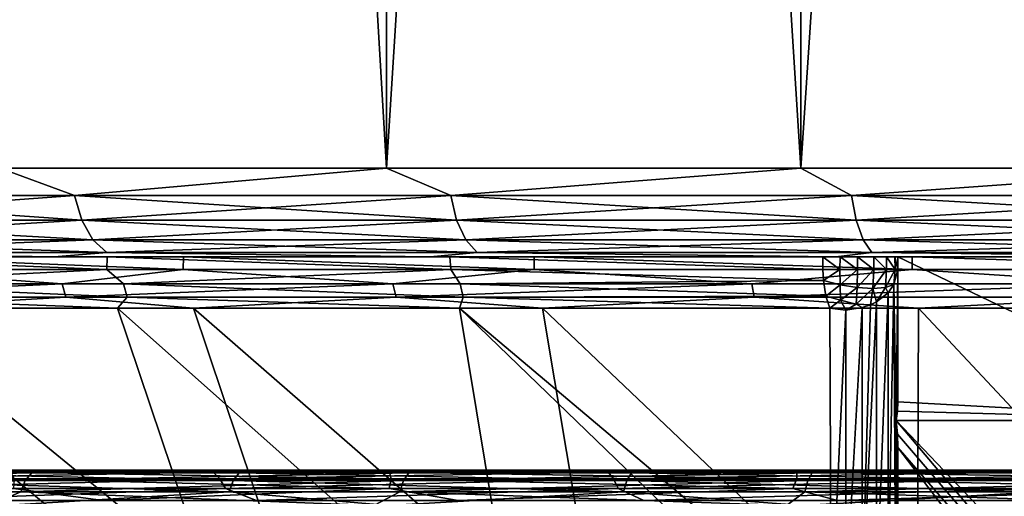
# Model space of a CAD drawing. Header units: metres. Extents: x -134 to 34, y -216 to -20.
# Tile 38 of 72: x -11.94 to -6.4, y -63.85 to -61.16. Entities that reach past the tile are written whole.
import ezdxf

# ---------------------------------------------------------------- set-up
doc = ezdxf.new("R2010")
doc.units = ezdxf.units.M
doc.layers.add('solid_ORA_A175_SW0003', color=7, linetype='CONTINUOUS')

msp = doc.modelspace()

# ---------------------------------------------------------------- linework, layer by layer
at = {"layer": 'solid_ORA_A175_SW0003'}
for points in [[(-12.048454, -25.000002, 16.588892), (-12.049599, -62, 16.588696), (-9.875952, -62, 17.968134)], [(-9.877455, -25.000002, -17.959196), (-9.875952, -62, -17.96044), (-12.049599, -62, -16.581001)], [(-12.048454, -25.000002, -16.581192), (-9.877455, -25.000002, -17.959196), (-12.049599, -62, -16.581001)], [(-9.877455, -25.000002, 17.966894), (-12.048454, -25.000002, 16.588892), (-9.875952, -62, 17.968134)], [(-9.877455, -25.000002, 17.966894), (-9.875952, -62, 17.968134), (-7.546555, -62, 19.064264)], [(-7.54584, -25.000002, 19.064535), (-9.877455, -25.000002, 17.966894), (-7.546555, -62, 19.064264)], [(-9.877455, -25.000002, -17.959196), (-7.54584, -25.000002, -19.056837), (-9.875952, -62, -17.96044)], [(-7.54584, -25.000002, -19.056837), (-7.546555, -62, -19.05657), (-9.875952, -62, -17.96044)], [(-7.54584, -25.000002, 19.064535), (-7.546555, -62, 19.064264), (-5.098144, -62, 19.859802)], [(-5.096673, -25.000002, -19.851994), (-5.098144, -62, -19.852108), (-7.546555, -62, -19.05657)], [(-7.54584, -25.000002, -19.056837), (-5.096673, -25.000002, -19.851994), (-7.546555, -62, -19.05657)], [(-5.096673, -25.000002, 19.859692), (-7.54584, -25.000002, 19.064535), (-5.098144, -62, 19.859802)], [(-11.631427, -62.15451, 16.854876), (-12.049599, -62, 16.588696), (-13.577788, -62.15451, 15.33)], [(-13.577788, -62.154507, -15.322306), (-12.049599, -62, -16.581001), (-11.631427, -62.154507, -16.847183)], [(-11.631427, -62.15451, 16.854876), (-9.875952, -62, 17.968134), (-12.049599, -62, 16.588696)], [(-11.631427, -62.154507, -16.847183), (-12.049599, -62, -16.581001), (-9.875952, -62, -17.96044)], [(-9.515453, -62.15451, 18.134027), (-9.875952, -62, 17.968134), (-11.631427, -62.15451, 16.854876)], [(-11.631427, -62.154507, -16.847183), (-9.875952, -62, -17.96044), (-9.515453, -62.154507, -18.126333)], [(-9.515453, -62.15451, 18.134027), (-7.546555, -62, 19.064264), (-9.875952, -62, 17.968134)], [(-9.515453, -62.154507, -18.126333), (-9.875952, -62, -17.96044), (-7.546555, -62, -19.05657)], [(-7.260724, -62.15451, 19.148798), (-7.546555, -62, 19.064264), (-9.515453, -62.15451, 18.134027)], [(-9.515453, -62.154507, -18.126333), (-7.546555, -62, -19.05657), (-7.260724, -62.154507, -19.141104)], [(-7.260724, -62.15451, 19.148798), (-5.098144, -62, 19.859802), (-7.546555, -62, 19.064264)], [(-7.260724, -62.154507, -19.141104), (-7.546555, -62, -19.05657), (-5.098144, -62, -19.852108)], [(-4.900116, -62.15451, 19.884394), (-5.098144, -62, 19.859802), (-7.260724, -62.15451, 19.148798)], [(-7.260724, -62.154507, -19.141104), (-5.098144, -62, -19.852108), (-4.900116, -62.154507, -19.876699)], [(-13.577788, -62.154507, -15.322306), (-11.631427, -62.154507, -16.847183), (-13.530632, -62.294018, -15.269077)], [(-13.577788, -62.15451, 15.33), (-13.530632, -62.294022, 15.276772), (-11.591031, -62.294022, 16.796352)], [(-11.631427, -62.15451, 16.854876), (-13.577788, -62.15451, 15.33), (-11.591031, -62.294022, 16.796352)], [(-11.631427, -62.154507, -16.847183), (-11.591031, -62.294018, -16.788658), (-13.530632, -62.294018, -15.269077)], [(-11.631427, -62.154507, -16.847183), (-9.515453, -62.154507, -18.126333), (-11.591031, -62.294018, -16.788658)], [(-11.631427, -62.15451, 16.854876), (-11.591031, -62.294022, 16.796352), (-9.482407, -62.294022, 18.07106)], [(-9.515453, -62.15451, 18.134027), (-11.631427, -62.15451, 16.854876), (-9.482407, -62.294022, 18.07106)], [(-9.515453, -62.154507, -18.126333), (-9.482407, -62.294018, -18.063366), (-11.591031, -62.294018, -16.788658)], [(-9.515453, -62.154507, -18.126333), (-7.260724, -62.154507, -19.141104), (-9.482407, -62.294018, -18.063366)], [(-9.515453, -62.15451, 18.134027), (-9.482407, -62.294022, 18.07106), (-7.235507, -62.294022, 19.082308)], [(-7.260724, -62.15451, 19.148798), (-9.515453, -62.15451, 18.134027), (-7.235507, -62.294022, 19.082308)], [(-7.260724, -62.154507, -19.141104), (-7.235507, -62.294018, -19.074614), (-9.482407, -62.294018, -18.063366)], [(-7.260724, -62.154507, -19.141104), (-4.900116, -62.154507, -19.876699), (-7.235507, -62.294018, -19.074614)], [(-7.260724, -62.15451, 19.148798), (-7.235507, -62.294022, 19.082308), (-4.883098, -62.294022, 19.815348)], [(-4.900116, -62.15451, 19.884394), (-7.260724, -62.15451, 19.148798), (-4.883098, -62.294022, 19.815348)], [(-4.900116, -62.154507, -19.876699), (-4.883098, -62.294018, -19.807653), (-7.235507, -62.294018, -19.074614)], [(-13.530632, -62.294018, -15.269077), (-11.591031, -62.294018, -16.788658), (-13.457172, -62.40469, -15.186159)], [(-13.530632, -62.294022, 15.276772), (-13.457172, -62.404694, 15.193853), (-11.528102, -62.404694, 16.705185)], [(-11.591031, -62.294022, 16.796352), (-13.530632, -62.294022, 15.276772), (-11.528102, -62.404694, 16.705185)], [(-11.591031, -62.294018, -16.788658), (-11.528102, -62.40469, -16.697491), (-13.457172, -62.40469, -15.186159)], [(-11.591031, -62.294018, -16.788658), (-9.482407, -62.294018, -18.063366), (-11.528102, -62.40469, -16.697491)], [(-11.591031, -62.294022, 16.796352), (-11.528102, -62.404694, 16.705185), (-9.430925, -62.404694, 17.972971)], [(-9.482407, -62.294022, 18.07106), (-11.591031, -62.294022, 16.796352), (-9.430925, -62.404694, 17.972971)], [(-9.482407, -62.294018, -18.063366), (-9.430925, -62.40469, -17.965277), (-11.528102, -62.40469, -16.697491)], [(-9.482407, -62.294018, -18.063366), (-7.235507, -62.294018, -19.074614), (-9.430925, -62.40469, -17.965277)], [(-9.482407, -62.294022, 18.07106), (-9.430925, -62.404694, 17.972971), (-7.196225, -62.404694, 18.978729)], [(-7.235507, -62.294022, 19.082308), (-9.482407, -62.294022, 18.07106), (-7.196225, -62.404694, 18.978729)], [(-7.235507, -62.294018, -19.074614), (-7.196225, -62.40469, -18.971035), (-9.430925, -62.40469, -17.965277)], [(-7.235507, -62.294018, -19.074614), (-4.883098, -62.294018, -19.807653), (-7.196225, -62.40469, -18.971035)], [(-7.235507, -62.294022, 19.082308), (-7.196225, -62.404694, 18.978729), (-4.856587, -62.404694, 19.707788)], [(-4.883098, -62.294022, 19.815348), (-7.235507, -62.294022, 19.082308), (-4.856587, -62.404694, 19.707788)], [(-4.883098, -62.294018, -19.807653), (-4.856587, -62.40469, -19.700094), (-7.196225, -62.40469, -18.971035)], [(-13.457172, -62.40469, -15.186159), (-11.528102, -62.40469, -16.697491), (-13.364615, -62.475674, -15.081684)], [(-13.457172, -62.404694, 15.193853), (-13.364615, -62.475674, 15.089377), (-11.448812, -62.475674, 16.590313)], [(-11.528102, -62.404694, 16.705185), (-13.457172, -62.404694, 15.193853), (-11.448812, -62.475674, 16.590313)], [(-11.528102, -62.40469, -16.697491), (-11.448812, -62.475674, -16.582619), (-13.364615, -62.475674, -15.081684)], [(-11.528102, -62.40469, -16.697491), (-9.430925, -62.40469, -17.965277), (-11.448812, -62.475674, -16.582619)], [(-11.528102, -62.404694, 16.705185), (-11.448812, -62.475674, 16.590313), (-9.36606, -62.475674, 17.84938)], [(-9.430925, -62.404694, 17.972971), (-11.528102, -62.404694, 16.705185), (-9.36606, -62.475674, 17.84938)], [(-9.430925, -62.40469, -17.965277), (-9.36606, -62.475674, -17.841686), (-11.448812, -62.475674, -16.582619)], [(-9.430925, -62.40469, -17.965277), (-7.196225, -62.40469, -18.971035), (-9.36606, -62.475674, -17.841686)], [(-9.430925, -62.404694, 17.972971), (-9.36606, -62.475674, 17.84938), (-7.146729, -62.475674, 18.848221)], [(-7.196225, -62.404694, 18.978729), (-9.430925, -62.404694, 17.972971), (-7.146729, -62.475674, 18.848221)], [(-7.196225, -62.40469, -18.971035), (-7.146729, -62.475674, -18.840527), (-9.36606, -62.475674, -17.841686)], [(-7.196225, -62.40469, -18.971035), (-4.856587, -62.40469, -19.700094), (-7.146729, -62.475674, -18.840527)], [(-7.196225, -62.404694, 18.978729), (-7.146729, -62.475674, 18.848221), (-4.823184, -62.475674, 19.572268)], [(-4.856587, -62.404694, 19.707788), (-7.196225, -62.404694, 18.978729), (-4.823184, -62.475674, 19.572268)], [(-4.856587, -62.40469, -19.700094), (-4.823184, -62.475674, -19.564573), (-7.146729, -62.475674, -18.840527)], [(-13.364615, -62.475674, -15.081684), (-11.745788, -62.5, -16.181173), (-13.689273, -62.5, -14.576553)], [(-13.364615, -62.475674, 15.089377), (-13.689273, -62.5, 14.584248), (-11.745789, -62.5, 16.188868)], [(-12.807739, -62.5, -12.997089), (-13.689273, -62.5, -14.576553), (-11.745788, -62.5, -16.181173)], [(-13.190124, -62.5, 12.616665), (-11.745789, -62.5, 16.188868), (-13.689273, -62.5, 14.584248)], [(-13.364615, -62.475674, -15.081684), (-11.448812, -62.475674, -16.582619), (-11.745788, -62.5, -16.181173)], [(-11.448812, -62.475674, 16.590313), (-13.364615, -62.475674, 15.089377), (-11.745789, -62.5, 16.188868)], [(-11.448977, -62.570755, 14.215936), (-13.190124, -62.5, 12.616665), (-13.190399, -62.570755, 12.616377)], [(-13.190124, -62.5, 12.616665), (-11.447131, -62.5, 14.216802), (-11.745789, -62.5, 16.188868)], [(-11.448977, -62.570755, 14.215936), (-11.447131, -62.5, 14.216802), (-13.190124, -62.5, 12.616665)], [(-12.808022, -62.570755, -12.996811), (-12.807739, -62.5, -12.997089), (-11.019627, -62.570755, -14.543674)], [(-11.017666, -62.5, -14.544553), (-12.807739, -62.5, -12.997089), (-11.745788, -62.5, -16.181173)], [(-11.019627, -62.570755, -14.543674), (-12.807739, -62.5, -12.997089), (-11.017666, -62.5, -14.544553)], [(-11.448812, -62.475674, 16.590313), (-11.745789, -62.5, 16.188868), (-9.630367, -62.5, 17.532339)], [(-11.447131, -62.5, 14.216802), (-9.630367, -62.5, 17.532339), (-11.745789, -62.5, 16.188868)], [(-11.448812, -62.475674, -16.582619), (-9.630366, -62.5, -17.524645), (-11.745788, -62.5, -16.181173)], [(-11.017666, -62.5, -14.544553), (-11.745788, -62.5, -16.181173), (-9.630366, -62.5, -17.524645)], [(-9.515359, -62.570755, 15.576916), (-11.447131, -62.5, 14.216802), (-11.448977, -62.570755, 14.215936)], [(-11.448812, -62.475674, -16.582619), (-9.36606, -62.475674, -17.841686), (-9.630366, -62.5, -17.524645)], [(-9.36606, -62.475674, 17.84938), (-11.448812, -62.475674, 16.590313), (-9.630367, -62.5, 17.532339)], [(-11.447131, -62.5, 14.216802), (-9.520673, -62.5, 15.573297), (-9.630367, -62.5, 17.532339)], [(-9.515359, -62.570755, 15.576916), (-9.520673, -62.5, 15.573297), (-11.447131, -62.5, 14.216802)], [(-11.019627, -62.570755, -14.543674), (-11.017666, -62.5, -14.544553), (-9.046245, -62.570755, -15.846326)], [(-9.047073, -62.5, -15.845299), (-11.017666, -62.5, -14.544553), (-9.630366, -62.5, -17.524645)], [(-9.046245, -62.570755, -15.846326), (-11.017666, -62.5, -14.544553), (-9.047073, -62.5, -15.845299)], [(-9.36606, -62.475674, 17.84938), (-9.630367, -62.5, 17.532339), (-7.350148, -62.5, 18.601652)], [(-7.422007, -62.5, 16.67647), (-7.350148, -62.5, 18.601652), (-9.630367, -62.5, 17.532339)], [(-9.520673, -62.5, 15.573297), (-7.422007, -62.5, 16.67647), (-9.630367, -62.5, 17.532339)], [(-9.36606, -62.475674, -17.841686), (-7.350148, -62.5, -18.593958), (-9.630366, -62.5, -17.524645)], [(-9.047073, -62.5, -15.845299), (-9.630366, -62.5, -17.524645), (-7.350148, -62.5, -18.593958)], [(-7.422007, -62.570755, 16.67647), (-7.422007, -62.5, 16.67647), (-9.520673, -62.5, 15.573297)], [(-9.515359, -62.570755, 15.576916), (-7.422007, -62.570755, 16.67647), (-9.520673, -62.5, 15.573297)], [(-9.36606, -62.475674, -17.841686), (-7.146729, -62.475674, -18.840527), (-7.350148, -62.5, -18.593958)], [(-7.146729, -62.475674, 18.848221), (-9.36606, -62.475674, 17.84938), (-7.350148, -62.5, 18.601652)], [(-6.920634, -62.5, -16.883051), (-9.047073, -62.5, -15.845299), (-7.350148, -62.5, -18.593958)], [(-6.921002, -62.570755, -16.8829), (-9.047073, -62.5, -15.845299), (-6.920634, -62.5, -16.883051)], [(-9.046245, -62.570755, -15.846326), (-9.047073, -62.5, -15.845299), (-6.921002, -62.570755, -16.8829)], [(-7.422007, -62.5, 16.67647), (-7.324336, -62.5, 16.701193), (-7.350148, -62.5, 18.601652)], [(-7.326134, -62.570755, 16.701258), (-7.324336, -62.5, 16.701193), (-7.422007, -62.5, 16.67647)], [(-7.422007, -62.570755, 16.67647), (-7.326134, -62.570755, 16.701258), (-7.422007, -62.5, 16.67647)], [(-7.146729, -62.475674, -18.840527), (-4.966149, -62.5, -19.369825), (-7.350148, -62.5, -18.593958)], [(-7.146729, -62.475674, 18.848221), (-7.350148, -62.5, 18.601652), (-4.96615, -62.5, 19.377518)], [(-6.920634, -62.5, -16.883051), (-7.350148, -62.5, -18.593958), (-4.966149, -62.5, -19.369825)], [(-5.071355, -62.5, 16.226204), (-4.96615, -62.5, 19.377518), (-7.350148, -62.5, 18.601652)], [(-7.000001, -62.5, 16.402399), (-5.071355, -62.5, 16.226204), (-7.350148, -62.5, 18.601652)], [(-7.017137, -62.5, 16.501682), (-7.000001, -62.5, 16.402399), (-7.350148, -62.5, 18.601652)], [(-7.06357, -62.5, 16.586521), (-7.017137, -62.5, 16.501682), (-7.350148, -62.5, 18.601652)], [(-7.136602, -62.5, 16.653996), (-7.06357, -62.5, 16.586521), (-7.350148, -62.5, 18.601652)], [(-7.227945, -62.5, 16.693274), (-7.136602, -62.5, 16.653996), (-7.350148, -62.5, 18.601652)], [(-7.324336, -62.5, 16.701193), (-7.227945, -62.5, 16.693274), (-7.350148, -62.5, 18.601652)], [(-7.326134, -62.570755, 16.701258), (-7.227414, -62.570755, 16.693485), (-7.324336, -62.5, 16.701193)], [(-7.227414, -62.570755, 16.693485), (-7.227945, -62.5, 16.693274), (-7.324336, -62.5, 16.701193)], [(-7.136602, -62.570755, 16.653996), (-7.136602, -62.5, 16.653996), (-7.227945, -62.5, 16.693274)], [(-7.227414, -62.570755, 16.693485), (-7.136602, -62.570755, 16.653996), (-7.227945, -62.5, 16.693274)], [(-7.146729, -62.475674, -18.840527), (-4.823184, -62.475674, -19.564573), (-4.966149, -62.5, -19.369825)], [(-4.823184, -62.475674, 19.572268), (-7.146729, -62.475674, 18.848221), (-4.96615, -62.5, 19.377518)], [(-7.063595, -62.570755, 16.587093), (-7.06357, -62.5, 16.586521), (-7.136602, -62.5, 16.653996)], [(-7.136602, -62.570755, 16.653996), (-7.063595, -62.570755, 16.587093), (-7.136602, -62.5, 16.653996)], [(-7.063595, -62.570755, 16.587093), (-7.016345, -62.570755, 16.500067), (-7.06357, -62.5, 16.586521)], [(-7.016345, -62.570755, 16.500067), (-7.017137, -62.5, 16.501682), (-7.06357, -62.5, 16.586521)], [(-7.000001, -62.570992, 16.402399), (-7.000001, -62.5, 16.402399), (-7.017137, -62.5, 16.501682)], [(-7.016345, -62.570755, 16.500067), (-7.000001, -62.570992, 16.402399), (-7.017137, -62.5, 16.501682)], [(-7.000001, -62.5, 16.402399), (-7.000001, -62.5, 15.492161), (-5.071355, -62.5, 16.226204)], [(-5.082815, -63.421246, 16.222752), (-5.071355, -62.5, 16.226204), (-7.000001, -62.5, 15.492161)], [(-7.000001, -63.316586, 15.49216), (-7.000001, -62.5, 15.492161), (-7.000001, -62.5, 16.402399)], [(-5.082815, -63.421246, 16.222752), (-7.000001, -62.5, 15.492161), (-7.000001, -63.316586, 15.49216)], [(-7.000001, -62.948982, 15.951637), (-7.000001, -63.316586, 15.49216), (-7.000001, -62.5, 16.402399)], [(-7.000001, -62.948982, 15.951637), (-7.000001, -62.5, 16.402399), (-7.000001, -62.570992, 16.402399)], [(-6.921002, -62.570755, -16.8829), (-6.920634, -62.5, -16.883051), (-4.679576, -62.570755, -17.635996)], [(-4.67754, -62.5, -17.636038), (-6.920634, -62.5, -16.883051), (-4.966149, -62.5, -19.369825)], [(-4.679576, -62.570755, -17.635996), (-6.920634, -62.5, -16.883051), (-4.67754, -62.5, -17.636038)], [(-12.808022, -62.570755, -12.996811), (-11.701287, -62.651356, -13.986862), (-13.374639, -62.651356, -12.396923)], [(-11.448977, -62.570755, 14.215936), (-13.190399, -62.570755, 12.616377), (-13.067868, -62.651356, 12.727481)], [(-11.448977, -62.570755, 14.215936), (-13.067868, -62.651356, 12.727481), (-11.356195, -62.651356, 14.276089)], [(-12.808022, -62.570755, -12.996811), (-11.019627, -62.570755, -14.543674), (-11.701287, -62.651356, -13.986862)], [(-11.019627, -62.570755, -14.543674), (-9.840523, -62.651356, -15.35272), (-11.701287, -62.651356, -13.986862)], [(-9.515359, -62.570755, 15.576916), (-11.448977, -62.570755, 14.215936), (-11.356195, -62.651356, 14.276089)], [(-9.515359, -62.570755, 15.576916), (-11.356195, -62.651356, 14.276089), (-9.462637, -62.651356, 15.596107)], [(-11.019627, -62.570755, -14.543674), (-9.046245, -62.570755, -15.846326), (-9.840523, -62.651356, -15.35272)], [(-9.046245, -62.570755, -15.846326), (-7.82215, -62.651356, -16.472622), (-9.840523, -62.651356, -15.35272)], [(-9.515359, -62.570755, 15.576916), (-7.419283, -62.63306, 16.670521), (-7.422007, -62.570755, 16.67647)], [(-9.515359, -62.570755, 15.576916), (-9.462637, -62.651356, 15.596107), (-7.419283, -62.63306, 16.670521)], [(-9.046245, -62.570755, -15.846326), (-6.921002, -62.570755, -16.8829), (-7.82215, -62.651356, -16.472622)], [(-6.921002, -62.570755, -16.8829), (-5.678493, -62.651356, -17.328629), (-7.82215, -62.651356, -16.472622)], [(-7.419283, -62.63306, 16.670521), (-7.326134, -62.570755, 16.701258), (-7.422007, -62.570755, 16.67647)], [(-7.324676, -62.657516, 16.688517), (-7.326134, -62.570755, 16.701258), (-7.419283, -62.63306, 16.670521)], [(-7.324676, -62.657516, 16.688517), (-7.227414, -62.570755, 16.693485), (-7.326134, -62.570755, 16.701258)], [(-7.324676, -62.657516, 16.688517), (-7.229427, -62.673176, 16.6754), (-7.227414, -62.570755, 16.693485)], [(-7.229427, -62.673176, 16.6754), (-7.136602, -62.570755, 16.653996), (-7.227414, -62.570755, 16.693485)], [(-7.229427, -62.673176, 16.6754), (-7.141619, -62.678032, 16.633497), (-7.136602, -62.570755, 16.653996)], [(-7.141619, -62.678032, 16.633497), (-7.063595, -62.570755, 16.587093), (-7.136602, -62.570755, 16.653996)], [(-7.141619, -62.678032, 16.633497), (-7.070511, -62.671581, 16.567228), (-7.063595, -62.570755, 16.587093)], [(-7.070511, -62.671581, 16.567228), (-7.016345, -62.570755, 16.500067), (-7.063595, -62.570755, 16.587093)], [(-7.070511, -62.671581, 16.567228), (-7.0237, -62.655807, 16.482546), (-7.016345, -62.570755, 16.500067)], [(-7.0237, -62.655807, 16.482546), (-7.000001, -62.570992, 16.402399), (-7.016345, -62.570755, 16.500067)], [(-7.0237, -62.655807, 16.482546), (-7.010749, -63.421246, 15.487298), (-7.000001, -62.570992, 16.402399)], [(-7.000001, -62.948982, 15.951637), (-7.000001, -62.570992, 16.402399), (-7.010749, -63.421246, 15.487298)], [(-6.921002, -62.570755, -16.8829), (-4.679576, -62.570755, -17.635996), (-5.678493, -62.651356, -17.328629)], [(-13.350937, -62.726097, -12.374948), (-13.374639, -62.651356, -12.396923), (-11.701287, -62.651356, -13.986862)], [(-13.350937, -62.726097, -12.374948), (-11.701287, -62.651356, -13.986862), (-11.680551, -62.726097, -13.962069)], [(-11.33607, -62.726101, 14.250796), (-11.356195, -62.651356, 14.276089), (-13.067868, -62.651356, 12.727481)], [(-11.33607, -62.726101, 14.250796), (-13.067868, -62.651356, 12.727481), (-13.04471, -62.726101, 12.704933)], [(-11.680551, -62.726097, -13.962069), (-11.701287, -62.651356, -13.986862), (-9.840523, -62.651356, -15.35272)], [(-11.680551, -62.726097, -13.962069), (-9.840523, -62.651356, -15.35272), (-9.823084, -62.726097, -15.325506)], [(-9.445868, -62.726101, 15.568475), (-9.462637, -62.651356, 15.596107), (-11.356195, -62.651356, 14.276089)], [(-9.445868, -62.726101, 15.568475), (-11.356195, -62.651356, 14.276089), (-11.33607, -62.726101, 14.250796)], [(-9.823084, -62.726097, -15.325506), (-9.840523, -62.651356, -15.35272), (-7.82215, -62.651356, -16.472622)], [(-9.823084, -62.726097, -15.325506), (-7.82215, -62.651356, -16.472622), (-7.808288, -62.726097, -16.443422)], [(-7.405426, -62.721752, 16.639223), (-7.419283, -62.63306, 16.670521), (-9.462637, -62.651356, 15.596107)], [(-7.405426, -62.721752, 16.639223), (-9.462637, -62.651356, 15.596107), (-9.445868, -62.726101, 15.568475)], [(-7.808288, -62.726097, -16.443422), (-7.82215, -62.651356, -16.472622), (-5.678493, -62.651356, -17.328629)], [(-7.808288, -62.726097, -16.443422), (-5.678493, -62.651356, -17.328629), (-5.668431, -62.726097, -17.297915)], [(-7.324676, -62.657516, 16.688517), (-7.419283, -62.63306, 16.670521), (-7.405426, -62.721752, 16.639223)], [(-7.322302, -62.743752, 16.646479), (-7.324676, -62.657516, 16.688517), (-7.405426, -62.721752, 16.639223)], [(-7.322302, -62.743752, 16.646479), (-7.229427, -62.673176, 16.6754), (-7.324676, -62.657516, 16.688517)], [(-7.322302, -62.743752, 16.646479), (-7.235594, -62.766529, 16.620398), (-7.229427, -62.673176, 16.6754)], [(-7.235594, -62.766529, 16.620398), (-7.141619, -62.678032, 16.633497), (-7.229427, -62.673176, 16.6754)], [(-7.235594, -62.766529, 16.620398), (-7.155032, -62.769802, 16.573757), (-7.141619, -62.678032, 16.633497)], [(-7.141619, -62.678032, 16.633497), (-7.155032, -62.769802, 16.573757), (-7.120139, -62.753742, 16.557852)], [(-7.141619, -62.678032, 16.633497), (-7.120139, -62.753742, 16.557852), (-7.070511, -62.671581, 16.567228)], [(-7.070511, -62.671581, 16.567228), (-7.120139, -62.753742, 16.557852), (-7.055512, -62.702789, 16.515497)], [(-7.070511, -62.671581, 16.567228), (-7.055512, -62.702789, 16.515497), (-7.0237, -62.655807, 16.482546)], [(-7.0237, -62.655807, 16.482546), (-7.055512, -62.702789, 16.515497), (-7.055495, -64.33699, 14.396692)], [(-7.055495, -64.33699, 14.396692), (-7.014197, -64.268974, 14.349749), (-7.0237, -62.655807, 16.482546)], [(-7.0237, -62.655807, 16.482546), (-7.014197, -64.268974, 14.349749), (-7.010749, -63.421246, 15.487298)], [(-13.350937, -62.726097, -12.374948), (-11.680551, -62.726097, -13.962069), (-12.741817, -62.789284, -12.929426)], [(-13.04471, -62.726101, 12.704933), (-13.121847, -62.789284, 12.551381), (-11.389421, -62.789284, 14.142608)], [(-11.33607, -62.726101, 14.250796), (-13.04471, -62.726101, 12.704933), (-11.389421, -62.789284, 14.142608)], [(-11.680551, -62.726097, -13.962069), (-10.962674, -62.789284, -14.468307), (-12.741817, -62.789284, -12.929426)], [(-11.680551, -62.726097, -13.962069), (-9.823084, -62.726097, -15.325506), (-10.962674, -62.789284, -14.468307)], [(-11.33607, -62.726101, 14.250796), (-11.389421, -62.789284, 14.142608), (-9.465904, -62.789288, 15.496429)], [(-9.445868, -62.726101, 15.568475), (-11.33607, -62.726101, 14.250796), (-9.465904, -62.789288, 15.496429)], [(-9.823084, -62.726097, -15.325506), (-8.999496, -62.789284, -15.764238), (-10.962674, -62.789284, -14.468307)], [(-9.823084, -62.726097, -15.325506), (-7.808288, -62.726097, -16.443422), (-8.999496, -62.789284, -15.764238)], [(-9.445868, -62.726101, 15.568475), (-9.465904, -62.789288, 15.496429), (-7.383276, -62.789288, 16.590307)], [(-7.405426, -62.721752, 16.639223), (-9.445868, -62.726101, 15.568475), (-7.383276, -62.789288, 16.590307)], [(-7.808288, -62.726097, -16.443422), (-6.885241, -62.789284, -16.795465), (-8.999496, -62.789284, -15.764238)], [(-7.808288, -62.726097, -16.443422), (-5.668431, -62.726097, -17.297915), (-6.885241, -62.789284, -16.795465)], [(-7.322302, -62.743752, 16.646479), (-7.405426, -62.721752, 16.639223), (-7.383276, -62.789288, 16.590307)], [(-7.120139, -62.753742, 16.557852), (-7.119978, -64.391426, 14.434272), (-7.055512, -62.702789, 16.515497)], [(-7.119978, -64.391426, 14.434272), (-7.055495, -64.33699, 14.396692), (-7.055512, -62.702789, 16.515497)], [(-5.668431, -62.726097, -17.297915), (-4.6554, -62.789284, -17.544678), (-6.885241, -62.789284, -16.795465)], [(-14.307059, -62.789284, -11.173429), (-11.741723, -64.794548, -10.499336), (-12.998769, -64.794548, -8.896543)], [(-14.307059, -62.789284, -11.173429), (-12.741817, -62.789284, -12.929426), (-11.741723, -64.794548, -10.499336)], [(-13.121847, -62.789284, 12.551381), (-12.11509, -64.794548, 10.074076), (-10.714491, -64.794548, 11.553072)], [(-11.389421, -62.789284, 14.142608), (-13.121847, -62.789284, 12.551381), (-10.714491, -64.794548, 11.553072)], [(-12.741817, -62.789284, -12.929426), (-10.288382, -64.794548, -11.926539), (-11.741723, -64.794548, -10.499336)], [(-12.741817, -62.789284, -12.929426), (-10.962674, -62.789284, -14.468307), (-10.288382, -64.794548, -11.926539)], [(-11.389421, -62.789284, 14.142608), (-10.714491, -64.794548, 11.553072), (-9.134768, -64.794548, 12.838991)], [(-9.465904, -62.789288, 15.496429), (-11.389421, -62.789284, 14.142608), (-9.134768, -64.794548, 12.838991)], [(-10.962674, -62.789284, -14.468307), (-8.663041, -64.794548, -13.154292), (-10.288382, -64.794548, -11.926539)], [(-10.962674, -62.789284, -14.468307), (-8.999496, -62.789284, -15.764238), (-8.663041, -64.794548, -13.154292)], [(-9.465904, -62.789288, 15.496429), (-9.134768, -64.794548, 12.838991), (-7.378462, -64.806908, 13.904083)], [(-7.37557, -64.551979, 14.288973), (-9.465904, -62.789288, 15.496429), (-7.378462, -64.806908, 13.904083)], [(-7.37557, -64.551979, 14.288973), (-7.383276, -62.789288, 16.590307), (-9.465904, -62.789288, 15.496429)], [(-8.999496, -62.789284, -15.764238), (-6.892873, -64.794548, -14.16207), (-8.663041, -64.794548, -13.154292)], [(-8.999496, -62.789284, -15.764238), (-6.885241, -62.789284, -16.795465), (-6.892873, -64.794548, -14.16207)], [(-7.322302, -62.743752, 16.646479), (-7.383276, -62.789288, 16.590307), (-7.293203, -62.800541, 16.595146)], [(-7.293203, -62.800541, 16.595146), (-7.383276, -62.789288, 16.590307), (-7.37557, -64.551979, 14.288973)], [(-7.322302, -62.743752, 16.646479), (-7.293203, -62.800541, 16.595146), (-7.235594, -62.766529, 16.620398)], [(-7.235594, -62.766529, 16.620398), (-7.293203, -62.800541, 16.595146), (-7.201548, -62.785744, 16.587023)], [(-7.293203, -62.800541, 16.595146), (-7.292424, -64.440742, 14.468312), (-7.201548, -62.785744, 16.587023)], [(-7.292424, -64.440742, 14.468312), (-7.201532, -64.427147, 14.458924), (-7.201548, -62.785744, 16.587023)], [(-7.235594, -62.766529, 16.620398), (-7.201548, -62.785744, 16.587023), (-7.155032, -62.769802, 16.573757)], [(-7.155032, -62.769802, 16.573757), (-7.201548, -62.785744, 16.587023), (-7.201532, -64.427147, 14.458924)], [(-7.201532, -64.427147, 14.458924), (-7.119978, -64.391426, 14.434272), (-7.120139, -62.753742, 16.557852)], [(-7.155032, -62.769802, 16.573757), (-7.201532, -64.427147, 14.458924), (-7.120139, -62.753742, 16.557852)], [(-6.885241, -62.789284, -16.795465), (-5.007471, -64.794548, -14.933024), (-6.892873, -64.794548, -14.16207)], [(-6.885241, -62.789284, -16.795465), (-4.6554, -62.789284, -17.544678), (-5.007471, -64.794548, -14.933024)], [(-7.293203, -62.800541, 16.595146), (-7.37557, -64.551979, 14.288973), (-7.292424, -64.440742, 14.468312)], [(-7.000001, -62.948982, 15.951637), (-7.010749, -63.421246, 15.487298), (-7.002715, -63.368607, 15.490933)], [(-7.000001, -62.948982, 15.951637), (-7.002715, -63.368607, 15.490933), (-7.000001, -63.316586, 15.49216)], [(-5.082815, -63.421246, 16.222752), (-7.000001, -63.316586, 15.49216), (-7.002715, -63.368607, 15.490933)], [(-5.082815, -63.421246, 16.222752), (-7.002715, -63.368607, 15.490933), (-7.010749, -63.421246, 15.487298)], [(-7.014197, -64.268974, 14.349749), (-7.002683, -63.49736, 15.323824), (-7.010749, -63.421246, 15.487298)], [(-2.802361, -68.405937, 6.453541), (-7.010749, -63.421246, 15.487298), (-7.002683, -63.49736, 15.323824)], [(-2.261648, -68.405937, 6.661564), (-7.010749, -63.421246, 15.487298), (-2.802361, -68.405937, 6.453541)], [(-5.082815, -63.421246, 16.222752), (-7.010749, -63.421246, 15.487298), (-2.261648, -68.405937, 6.661564)], [(-7.014197, -64.268974, 14.349749), (-7.000001, -63.573612, 15.157318), (-7.002683, -63.49736, 15.323824)], [(-2.802361, -68.405937, 6.453541), (-7.002683, -63.49736, 15.323824), (-7.000001, -63.573612, 15.157318)], [(-7.014197, -64.268974, 14.349749), (-7.000001, -65.142258, 12.814449), (-7.000001, -63.573612, 15.157318)], [(-7.000001, -64.865707, 12.25652), (-7.000001, -63.573612, 15.157318), (-7.000001, -65.142258, 12.814449)], [(-2.802361, -68.405937, 6.453541), (-7.000001, -63.573612, 15.157318), (-3.31743, -68.405937, 6.205564)], [(-7.000001, -64.865707, 12.25652), (-3.31743, -68.405937, 6.205564), (-7.000001, -63.573612, 15.157318)], [(-13.855607, -63.758522, -15.029032), (-13.811566, -63.715164, -14.981261), (-11.870616, -63.715164, -16.561583)], [(-11.908467, -63.758522, -16.614393), (-13.855607, -63.758522, -15.029032), (-11.870616, -63.715164, -16.561583)], [(-11.870616, -63.715164, -16.561583), (-13.811566, -63.715164, -14.981261), (-12.161941, -63.699997, -16.253082)], [(-12.946717, -63.700001, 15.235947), (-12.135649, -63.700001, 16.272476), (-11.068811, -63.700001, 17.016754)], [(-10.892657, -63.700001, 16.766447), (-12.946717, -63.700001, 15.235947), (-11.068811, -63.700001, 17.016754)], [(-12.895889, -63.712666, 15.187665), (-12.946717, -63.700001, 15.235947), (-10.892657, -63.700001, 16.766447)], [(-12.895889, -63.712666, 15.187665), (-10.892657, -63.700001, 16.766447), (-10.851756, -63.712666, 16.709534)], [(-12.895889, -63.712666, 15.187665), (-10.851756, -63.712666, 16.709534), (-12.851491, -63.749104, 15.145045)], [(-10.851756, -63.712666, 16.709534), (-10.814116, -63.749107, 16.660975), (-12.851491, -63.749104, 15.145045)], [(-12.790023, -63.758522, 15.945679), (-10.738537, -63.758522, 17.39348), (-12.749369, -63.715164, 15.894995)], [(-12.749369, -63.715164, 15.894995), (-10.704404, -63.715164, 17.338194), (-12.135649, -63.700001, 16.272476)], [(-10.738537, -63.758522, 17.39348), (-10.704404, -63.715164, 17.338194), (-12.749369, -63.715164, 15.894995)], [(-12.017768, -63.699997, -15.978872), (-11.093467, -63.699997, -17.000141), (-12.161941, -63.699997, -16.253082)], [(-11.870616, -63.715164, -16.561583), (-12.161941, -63.699997, -16.253082), (-11.093467, -63.699997, -17.000141)], [(-10.704404, -63.715164, 17.338194), (-11.068811, -63.700001, 17.016754), (-12.135649, -63.700001, 16.272476)], [(-12.017768, -63.699997, -15.978872), (-9.876958, -63.699997, -17.384207), (-11.093467, -63.699997, -17.000141)], [(-9.859999, -63.712666, -17.313286), (-9.876958, -63.699997, -17.384207), (-12.017768, -63.699997, -15.978872)], [(-9.859999, -63.712666, -17.313286), (-12.017768, -63.699997, -15.978872), (-11.989309, -63.712666, -15.913073)], [(-11.989309, -63.712666, -15.913073), (-11.970184, -63.749104, -15.85081), (-9.849965, -63.749104, -17.248528)], [(-9.859999, -63.712666, -17.313286), (-11.989309, -63.712666, -15.913073), (-9.849965, -63.749104, -17.248528)], [(-11.908467, -63.758522, -16.614393), (-11.870616, -63.715164, -16.561583), (-9.750555, -63.715164, -17.892015)], [(-9.781647, -63.758522, -17.949068), (-11.908467, -63.758522, -16.614393), (-9.750555, -63.715164, -17.892015)], [(-11.870616, -63.715164, -16.561583), (-11.093467, -63.699997, -17.000141), (-9.982666, -63.699997, -17.675863)], [(-9.750555, -63.715164, -17.892015), (-11.870616, -63.715164, -16.561583), (-9.982666, -63.699997, -17.675863)], [(-9.876958, -63.699997, -17.384207), (-9.982666, -63.699997, -17.675863), (-11.093467, -63.699997, -17.000141)], [(-10.892657, -63.700001, 16.766447), (-11.068811, -63.700001, 17.016754), (-9.958943, -63.700001, 17.688807)], [(-10.704404, -63.715164, 17.338194), (-9.958943, -63.700001, 17.688807), (-11.068811, -63.700001, 17.016754)], [(-10.892657, -63.700001, 16.766447), (-9.958943, -63.700001, 17.688807), (-8.802682, -63.700001, 18.291557)], [(-8.662233, -63.700001, 18.019707), (-10.892657, -63.700001, 16.766447), (-8.802682, -63.700001, 18.291557)], [(-10.851756, -63.712666, 16.709534), (-10.892657, -63.700001, 16.766447), (-8.662233, -63.700001, 18.019707)], [(-10.851756, -63.712666, 16.709534), (-8.662233, -63.700001, 18.019707), (-8.630084, -63.712666, 17.958027)], [(-10.851756, -63.712666, 16.709534), (-8.630084, -63.712666, 17.958027), (-10.814116, -63.749107, 16.660975)], [(-8.630084, -63.712666, 17.958027), (-8.599976, -63.749107, 17.90457), (-10.814116, -63.749107, 16.660975)], [(-10.738537, -63.758522, 17.39348), (-8.525023, -63.758522, 18.57884), (-10.704404, -63.715164, 17.338194)], [(-10.704404, -63.715164, 17.338194), (-8.497925, -63.715164, 18.519787), (-9.958943, -63.700001, 17.688807)], [(-8.525023, -63.758522, 18.57884), (-8.497925, -63.715164, 18.519787), (-10.704404, -63.715164, 17.338194)], [(-9.876958, -63.699997, -17.384207), (-8.831903, -63.699997, -18.277428), (-9.982666, -63.699997, -17.675863)], [(-9.750555, -63.715164, -17.892015), (-9.982666, -63.699997, -17.675863), (-8.831903, -63.699997, -18.277428)], [(-8.497925, -63.715164, 18.519787), (-8.802682, -63.700001, 18.291557), (-9.958943, -63.700001, 17.688807)], [(-9.876958, -63.699997, -17.384207), (-7.574028, -63.699997, -18.503208), (-8.831903, -63.699997, -18.277428)], [(-7.569374, -63.712666, -18.430246), (-7.574028, -63.699997, -18.503208), (-9.876958, -63.699997, -17.384207)], [(-7.569374, -63.712666, -18.430246), (-9.876958, -63.699997, -17.384207), (-9.859999, -63.712666, -17.313286)], [(-9.859999, -63.712666, -17.313286), (-9.849965, -63.749104, -17.248528), (-7.568741, -63.749104, -18.364304)], [(-7.569374, -63.712666, -18.430246), (-9.859999, -63.712666, -17.313286), (-7.568741, -63.749104, -18.364304)], [(-9.781647, -63.758522, -17.949068), (-9.750555, -63.715164, -17.892015), (-7.483373, -63.715164, -18.952484)], [(-7.507236, -63.758522, -19.012918), (-9.781647, -63.758522, -17.949068), (-7.483373, -63.715164, -18.952484)], [(-9.750555, -63.715164, -17.892015), (-8.831903, -63.699997, -18.277428), (-7.639228, -63.699997, -18.806931)], [(-7.483373, -63.715164, -18.952484), (-9.750555, -63.715164, -17.892015), (-7.639228, -63.699997, -18.806931)], [(-7.574028, -63.699997, -18.503208), (-7.639228, -63.699997, -18.806931), (-8.831903, -63.699997, -18.277428)], [(-8.662233, -63.700001, 18.019707), (-8.802682, -63.700001, 18.291557), (-7.613786, -63.700001, 18.818064)], [(-8.497925, -63.715164, 18.519787), (-7.613786, -63.700001, 18.818064), (-8.802682, -63.700001, 18.291557)], [(-8.662233, -63.700001, 18.019707), (-7.613786, -63.700001, 18.818064), (-6.395524, -63.700001, 19.265778)], [(-6.293302, -63.700001, 18.977434), (-8.662233, -63.700001, 18.019707), (-6.395524, -63.700001, 19.265778)], [(-8.630084, -63.712666, 17.958027), (-8.662233, -63.700001, 18.019707), (-6.293302, -63.700001, 18.977434)], [(-8.630084, -63.712666, 17.958027), (-6.293302, -63.700001, 18.977434), (-6.267221, -63.712666, 18.912722)], [(-8.630084, -63.712666, 17.958027), (-6.267221, -63.712666, 18.912722), (-8.599976, -63.749107, 17.90457)], [(-6.267221, -63.712666, 18.912722), (-6.245263, -63.749107, 18.855499), (-8.599976, -63.749107, 17.90457)], [(-8.525023, -63.758522, 18.57884), (-6.182878, -63.758526, 19.483873), (-8.497925, -63.715164, 18.519787)], [(-8.497925, -63.715164, 18.519787), (-6.163225, -63.715164, 19.421942), (-7.613786, -63.700001, 18.818064)], [(-6.182878, -63.758526, 19.483873), (-6.163225, -63.715164, 19.421942), (-8.497925, -63.715164, 18.519787)], [(-7.574028, -63.699997, -18.503208), (-6.420788, -63.699997, -19.25779), (-7.639228, -63.699997, -18.806931)], [(-7.483373, -63.715164, -18.952484), (-7.639228, -63.699997, -18.806931), (-6.420788, -63.699997, -19.25779)], [(-6.163225, -63.715164, 19.421942), (-6.395524, -63.700001, 19.265778), (-7.613786, -63.700001, 18.818064)], [(-7.574028, -63.699997, -18.503208), (-5.160054, -63.699997, -19.316896), (-6.420788, -63.699997, -19.25779)], [(-5.154912, -63.712666, -19.245684), (-5.160054, -63.699997, -19.316896), (-7.574028, -63.699997, -18.503208)], [(-5.154912, -63.712666, -19.245684), (-7.574028, -63.699997, -18.503208), (-7.569374, -63.712666, -18.430246)], [(-7.569374, -63.712666, -18.430246), (-7.568741, -63.749104, -18.364304), (-5.1638, -63.749104, -19.179903)], [(-5.154912, -63.712666, -19.245684), (-7.569374, -63.712666, -18.430246), (-5.1638, -63.749104, -19.179903)], [(-7.507236, -63.758522, -19.012918), (-7.483373, -63.715164, -18.952484), (-5.103278, -63.715164, -19.72699)], [(-5.119551, -63.758522, -19.789892), (-7.507236, -63.758522, -19.012918), (-5.103278, -63.715164, -19.72699)], [(-7.483373, -63.715164, -18.952484), (-6.420788, -63.699997, -19.25779), (-5.183661, -63.699997, -19.627104)], [(-5.103278, -63.715164, -19.72699), (-7.483373, -63.715164, -18.952484), (-5.183661, -63.699997, -19.627104)], [(-5.160054, -63.699997, -19.316896), (-5.183661, -63.699997, -19.627104), (-6.420788, -63.699997, -19.25779)], [(-11.908467, -63.758522, -16.614393), (-11.933757, -63.823463, -16.649675), (-13.885032, -63.823463, -15.060948)], [(-11.908467, -63.758522, -16.614393), (-13.885032, -63.823463, -15.060948), (-13.855607, -63.758522, -15.029032)], [(-12.851491, -63.749104, 15.145045), (-10.814116, -63.749107, 16.660975), (-12.81447, -63.804695, 15.118008)], [(-12.790023, -63.758522, 15.945679), (-12.817184, -63.823463, 15.979542), (-10.761341, -63.823463, 17.430418)], [(-10.814116, -63.749107, 16.660975), (-10.782484, -63.804695, 16.628374), (-12.81447, -63.804695, 15.118008)], [(-12.790023, -63.758522, 15.945679), (-10.761341, -63.823463, 17.430418), (-10.738537, -63.758522, 17.39348)], [(-11.970184, -63.749104, -15.85081), (-11.973673, -63.804691, -15.792284), (-9.862585, -63.804691, -17.189953)], [(-9.849965, -63.749104, -17.248528), (-11.970184, -63.749104, -15.85081), (-9.862585, -63.804691, -17.189953)], [(-9.781647, -63.758522, -17.949068), (-9.80242, -63.823463, -17.987186), (-11.933757, -63.823463, -16.649675)], [(-9.781647, -63.758522, -17.949068), (-11.933757, -63.823463, -16.649675), (-11.908467, -63.758522, -16.614393)], [(-10.814116, -63.749107, 16.660975), (-8.599976, -63.749107, 17.90457), (-10.782484, -63.804695, 16.628374)], [(-8.599976, -63.749107, 17.90457), (-8.574522, -63.804695, 17.867353), (-10.782484, -63.804695, 16.628374)], [(-10.738537, -63.758522, 17.39348), (-10.761341, -63.823463, 17.430418), (-8.543126, -63.823463, 18.618296)], [(-10.738537, -63.758522, 17.39348), (-8.543126, -63.823463, 18.618296), (-8.525023, -63.758522, 18.57884)], [(-9.849965, -63.749104, -17.248528), (-9.862585, -63.804691, -17.189953), (-7.590534, -63.804691, -18.307072)], [(-7.568741, -63.749104, -18.364304), (-9.849965, -63.749104, -17.248528), (-7.590534, -63.804691, -18.307072)], [(-7.507236, -63.758522, -19.012918), (-7.523178, -63.823463, -19.053295), (-9.80242, -63.823463, -17.987186)], [(-7.507236, -63.758522, -19.012918), (-9.80242, -63.823463, -17.987186), (-9.781647, -63.758522, -17.949068)], [(-8.599976, -63.749107, 17.90457), (-6.245263, -63.749107, 18.855499), (-8.574522, -63.804695, 17.867353)], [(-6.245263, -63.749107, 18.855499), (-6.226618, -63.804695, 18.814728), (-8.574522, -63.804695, 17.867353)], [(-8.525023, -63.758522, 18.57884), (-8.543126, -63.823463, 18.618296), (-6.196008, -63.823463, 19.525249)], [(-8.525023, -63.758522, 18.57884), (-6.196008, -63.823463, 19.525249), (-6.182878, -63.758526, 19.483873)], [(-7.568741, -63.749104, -18.364304), (-7.590534, -63.804691, -18.307072), (-5.194601, -63.804691, -19.125406)], [(-5.1638, -63.749104, -19.179903), (-7.568741, -63.749104, -18.364304), (-5.194601, -63.804691, -19.125406)], [(-5.119551, -63.758522, -19.789892), (-5.130423, -63.823463, -19.831919), (-7.523178, -63.823463, -19.053295)], [(-5.119551, -63.758522, -19.789892), (-7.523178, -63.823463, -19.053295), (-7.507236, -63.758522, -19.012918)], [(-13.885032, -63.823463, -15.060948), (-11.933757, -63.823463, -16.649675), (-12.11266, -63.899998, -16.538853)], [(-11.973673, -63.804691, -15.792284), (-13.30675, -63.872162, -14.656573), (-11.471168, -63.872162, -16.133724)], [(-10.761341, -63.823463, 17.430418), (-12.817184, -63.823463, 15.979542), (-12.03381, -63.900002, 16.596306)], [(-12.81447, -63.804695, 15.118008), (-10.782484, -63.804695, 16.628374), (-12.618497, -63.872166, 15.253131)], [(-10.782484, -63.804695, 16.628374), (-10.607271, -63.872166, 16.714373), (-12.618497, -63.872166, 15.253131)], [(-11.933757, -63.823463, -16.649675), (-9.947694, -63.899998, -17.924665), (-12.11266, -63.899998, -16.538853)], [(-10.761341, -63.823463, 17.430418), (-12.03381, -63.900002, 16.596306), (-9.862271, -63.900002, 17.971796)], [(-9.862585, -63.804691, -17.189953), (-11.973673, -63.804691, -15.792284), (-11.471168, -63.872162, -16.133724)], [(-11.933757, -63.823463, -16.649675), (-9.80242, -63.823463, -17.987186), (-9.947694, -63.899998, -17.924665)], [(-9.862585, -63.804691, -17.189953), (-11.471168, -63.872162, -16.133724), (-9.473087, -63.872162, -17.38233)], [(-10.782484, -63.804695, 16.628374), (-8.574522, -63.804695, 17.867353), (-10.607271, -63.872166, 16.714373)], [(-8.543126, -63.823463, 18.618296), (-10.761341, -63.823463, 17.430418), (-9.862271, -63.900002, 17.971796)], [(-8.574522, -63.804695, 17.867353), (-8.428762, -63.872166, 17.912018), (-10.607271, -63.872166, 16.714373)], [(-9.80242, -63.823463, -17.987186), (-7.626321, -63.899998, -19.028648), (-9.947694, -63.899998, -17.924665)], [(-7.590534, -63.804691, -18.307072), (-9.862585, -63.804691, -17.189953), (-9.473087, -63.872162, -17.38233)], [(-8.543126, -63.823463, 18.618296), (-9.862271, -63.900002, 17.971796), (-7.53567, -63.900002, 19.06472)], [(-9.80242, -63.823463, -17.987186), (-7.523178, -63.823463, -19.053295), (-7.626321, -63.899998, -19.028648)], [(-7.590534, -63.804691, -18.307072), (-9.473087, -63.872162, -17.38233), (-7.340814, -63.872166, -18.384701)], [(-8.574522, -63.804695, 17.867353), (-6.226618, -63.804695, 18.814728), (-8.428762, -63.872166, 17.912018)], [(-6.196008, -63.823463, 19.525249), (-8.543126, -63.823463, 18.618296), (-7.53567, -63.900002, 19.06472)], [(-6.226618, -63.804695, 18.814728), (-6.117328, -63.872166, 18.827181), (-8.428762, -63.872166, 17.912018)], [(-7.523178, -63.823463, -19.053295), (-5.18504, -63.899998, -19.833447), (-7.626321, -63.899998, -19.028648)], [(-5.194601, -63.804691, -19.125406), (-7.590534, -63.804691, -18.307072), (-7.340814, -63.872166, -18.384701)], [(-6.196008, -63.823463, 19.525249), (-7.53567, -63.900002, 19.06472), (-5.090587, -63.900002, 19.857889)], [(-7.523178, -63.823463, -19.053295), (-5.130423, -63.823463, -19.831919), (-5.18504, -63.899998, -19.833447)], [(-5.194601, -63.804691, -19.125406), (-7.340814, -63.872166, -18.384701), (-5.104552, -63.872166, -19.126638)]]:
    msp.add_3dface(points, dxfattribs=at)

doc.saveas('drawing.dxf')
